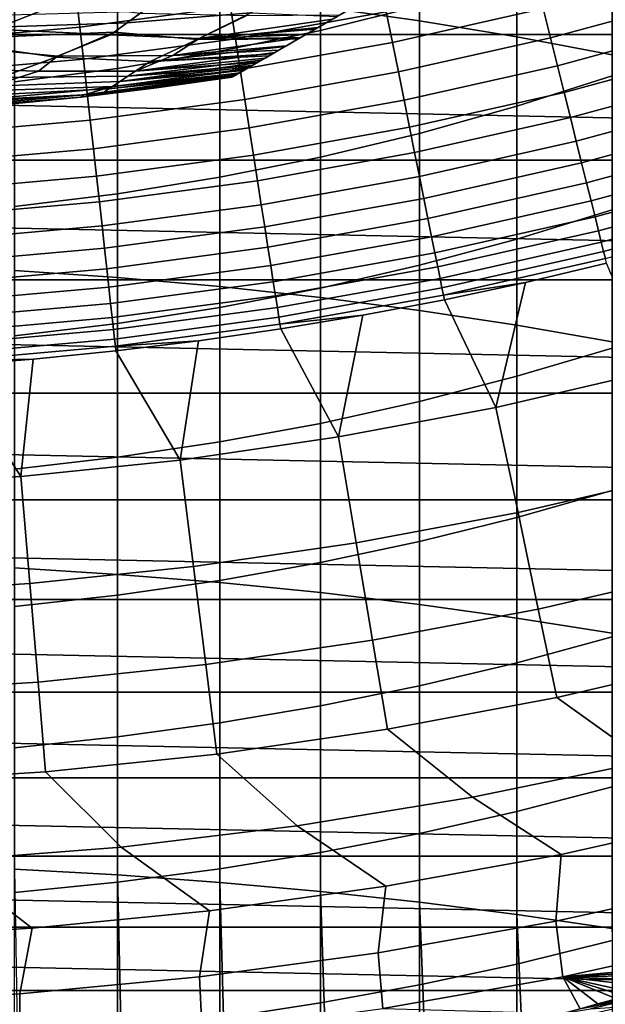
# Model space of a CAD drawing. Header units: metres. Extents: x -29 to 117, y -464 to 29.
# Tile 122 of 256: x 2 to 5.68, y -27.57 to -21.38. Entities that reach past the tile are written whole.
import ezdxf

# ---------------------------------------------------------------- set-up
doc = ezdxf.new("R2010")
doc.units = ezdxf.units.M
doc.layers.add('solid_24_501_056_XXX', color=7, linetype='CONTINUOUS')

msp = doc.modelspace()

# ---------------------------------------------------------------- linework, layer by layer
at = {"layer": 'solid_24_501_056_XXX'}
for points in [[(17.164658, -13.761341, 129.791641), (17.164658, -13.761341, 147.257355), (3.335342, -21.745701, 147.257355), (3.335342, -21.745701, 129.791641)], [(17.164658, -13.761341, 147.257355), (17.161753, -13.763019, 147.34343), (3.335342, -21.745701, 147.257355)], [(17.159746, -13.764176, 129.621338), (17.164658, -13.761341, 129.791641), (3.335342, -21.745701, 129.791641), (3.340253, -21.742865, 129.621338)], [(17.1528, -13.768188, 147.429871), (3.338249, -21.744022, 147.34346), (3.335342, -21.745701, 147.257355), (17.161753, -13.763019, 147.34343)], [(17.146439, -13.77186, 147.471283), (3.34721, -21.738848, 147.429932), (3.338249, -21.744022, 147.34346), (17.1528, -13.768188, 147.429871)], [(17.144802, -13.772804, 129.450684), (17.159746, -13.764176, 129.621338), (3.340253, -21.742865, 129.621338), (3.355197, -21.734238, 129.450684)], [(17.137892, -13.776795, 147.516571), (3.353562, -21.735182, 147.471283), (3.34721, -21.738848, 147.429932), (17.146439, -13.77186, 147.471283)], [(17.116444, -13.789178, 147.60437), (3.362133, -21.730232, 147.516678), (3.353562, -21.735182, 147.471283), (17.137892, -13.776795, 147.516571)], [(17.139305, -13.775978, 129.406357), (17.144802, -13.772804, 129.450684), (3.355197, -21.734238, 129.450684), (3.360694, -21.731064, 129.406357)], [(17.11982, -13.787229, 129.279663), (17.139305, -13.775978, 129.406357), (3.360694, -21.731064, 129.406357), (3.380181, -21.719812, 129.279663)], [(17.091473, -13.803596, 147.684433), (3.3836, -21.717838, 147.604523), (3.362133, -21.730232, 147.516678), (17.116444, -13.789178, 147.60437)], [(17.084394, -13.807681, 129.10791), (17.11982, -13.787229, 129.279663), (3.380181, -21.719812, 129.279663), (3.415605, -21.69936, 129.10791)], [(17.08832, -13.805415, 147.69342), (3.408527, -21.703447, 147.684433), (3.3836, -21.717838, 147.604523), (17.091473, -13.803596, 147.684433)], [(17.052635, -13.826018, 147.784149), (3.411747, -21.701588, 147.693619), (3.408527, -21.703447, 147.684433), (17.08832, -13.805415, 147.69342)], [(17.008993, -13.851214, 147.876602), (3.447465, -21.680967, 147.784378), (3.411747, -21.701588, 147.693619), (17.052635, -13.826018, 147.784149)], [(17.062336, -13.820416, 129.020355), (17.084394, -13.807681, 129.10791), (3.415605, -21.69936, 129.10791), (3.437664, -21.686625, 129.020355)], [(17.038164, -13.834373, 128.935287), (17.062336, -13.820416, 129.020355), (3.437664, -21.686625, 129.020355), (3.461836, -21.672668, 128.935287)], [(16.999187, -13.856875, 147.895264), (3.49114, -21.65575, 147.876862), (3.447465, -21.680967, 147.784378), (17.008993, -13.851214, 147.876602)], [(16.980753, -13.867518, 128.761612), (17.038164, -13.834373, 128.935287), (3.461836, -21.672668, 128.935287), (3.519247, -21.639523, 128.761612)], [(16.956413, -13.881571, 147.971069), (3.500814, -21.650166, 147.895264), (3.49114, -21.65575, 147.876862), (16.999187, -13.856875, 147.895264)], [(16.894117, -13.917538, 148.067352), (3.543741, -21.625381, 147.971329), (3.500814, -21.650166, 147.895264), (16.956413, -13.881571, 147.971069)], [(16.932249, -13.895523, 128.636612), (16.980753, -13.867518, 128.761612), (3.519247, -21.639523, 128.761612), (3.567751, -21.611519, 128.636612)], [(16.868868, -13.932116, 148.102859), (3.606045, -21.589411, 148.067581), (3.543741, -21.625381, 147.971329), (16.894117, -13.917538, 148.067352)], [(16.911251, -13.907645, 128.5867), (16.932249, -13.895523, 128.636612), (3.567751, -21.611519, 128.636612), (3.588748, -21.599396, 128.5867)], [(16.829237, -13.954996, 128.410522), (16.911251, -13.907645, 128.5867), (3.588748, -21.599396, 128.5867), (3.670763, -21.552046, 128.410522)], [(16.821459, -13.959487, 148.165436), (3.631133, -21.574926, 148.102859), (3.606045, -21.589411, 148.067581), (16.868868, -13.932116, 148.102859)], [(16.821459, -13.959487, 148.165436), (3.67869, -21.547468, 148.165619), (3.631133, -21.574926, 148.102859)], [(16.746887, -14.002541, 128.256302), (16.829237, -13.954996, 128.410522), (3.670763, -21.552046, 128.410522), (3.753112, -21.504501, 128.256302)], [(16.821459, -13.959487, 148.165436), (16.737396, -14.00802, 148.264679), (3.67869, -21.547468, 148.165619)], [(16.737396, -14.00802, 148.264679), (3.762733, -21.498945, 148.264816), (3.67869, -21.547468, 148.165619)], [(16.733585, -14.010221, 128.232971), (16.746887, -14.002541, 128.256302), (3.753112, -21.504501, 128.256302), (3.766415, -21.49682, 128.232971)], [(16.737396, -14.00802, 148.264679), (16.69902, -14.030177, 148.30632), (3.762733, -21.498945, 148.264816)], [(16.69902, -14.030177, 148.30632), (3.80098, -21.476864, 148.30632), (3.762733, -21.498945, 148.264816)], [(16.733585, -14.010221, 128.232971), (3.766415, -21.49682, 128.232971), (3.876734, -21.433128, 128.054153)], [(16.69902, -14.030177, 148.30632), (16.641638, -14.063307, 148.364944), (3.80098, -21.476864, 148.30632)], [(16.733585, -14.010221, 128.232971), (3.876734, -21.433128, 128.054153), (3.997584, -21.363356, 127.880692), (16.623266, -14.073914, 128.054153)], [(16.641638, -14.063307, 148.364944), (3.858473, -21.44367, 148.365051), (3.80098, -21.476864, 148.30632)], [(16.641638, -14.063307, 148.364944), (16.533468, -14.125759, 148.465179), (3.858473, -21.44367, 148.365051)], [(16.533468, -14.125759, 148.465179), (3.966613, -21.381235, 148.46524), (3.858473, -21.44367, 148.365051)], [(3.891721, -21.302311, 235.283997), (4.514968, -21.390255, 235.089966), (4.514968, -19.597033, 234.23938), (3.891721, -19.502407, 234.430252)], [(4.514968, -21.390255, 235.089966), (5.126626, -21.491119, 234.867432), (5.126626, -19.705557, 234.020477), (4.514968, -19.597033, 234.23938)], [(5.126626, -21.491119, 234.867432), (5.725124, -21.604643, 234.616974), (5.725124, -19.827703, 233.774109), (5.126626, -19.705557, 234.020477)], [(4.514968, -21.29759, 205.685699), (3.891721, -21.451492, 205.538391), (3.891721, -20.683624, 204.707733), (4.514968, -20.524706, 204.849594)], [(-20.220102, -20.648422, -99.5), (20.220102, -20.648422, -99.5), (19.337824, -21.476927, -99.5)], [(-20.220102, -20.648422, -99.5), (19.337824, -21.476927, -99.5), (-19.337824, -21.476927, -99.5)], [(3.891721, -21.451492, 205.538391), (3.258483, -21.58239, 205.413116), (3.258483, -20.818792, 204.587067), (3.891721, -20.683624, 204.707733)], [(3.258483, -21.58239, 205.413116), (2.616881, -21.689951, 205.310165), (2.616881, -20.929859, 204.487915), (3.258483, -20.818792, 204.587067)], [(2.616881, -21.689951, 205.310165), (1.968561, -21.773897, 205.229828), (1.968561, -21.016542, 204.410522), (2.616881, -20.929859, 204.487915)], [(5.725124, -21.736534, 206.866348), (5.126626, -21.92848, 206.669434), (5.126626, -21.121082, 205.85463), (5.725124, -20.922419, 206.044769)], [(2.380355, -21.430567, 123.517342), (3.325971, -21.3043, 123.517342), (3.294044, -21.099794, 123.577095), (2.357505, -21.224848, 123.577095)], [(5.337491, -21.497538, 123.25148), (6.283175, -21.2404, 123.25148), (6.229444, -21.058762, 123.354111), (5.291847, -21.3137, 123.354111)], [(1.968561, -22.960735, 236.487411), (2.616881, -23.005003, 236.379974), (2.616881, -21.166046, 235.584641), (1.968561, -21.118076, 235.690475)], [(2.616881, -23.005003, 236.379974), (3.258483, -23.061726, 236.242325), (3.258483, -21.22751, 235.449036), (2.616881, -21.166046, 235.584641)], [(3.357154, -21.504042, 123.442886), (4.305064, -21.334496, 123.442886), (4.265076, -21.136328, 123.517342), (3.325971, -21.3043, 123.517342)], [(4.343892, -21.526913, 123.354111), (5.291847, -21.3137, 123.354111), (5.244546, -21.123186, 123.442886), (4.305064, -21.334496, 123.442886)], [(5.126626, -21.92848, 206.669434), (4.514968, -22.099022, 206.494476), (4.514968, -21.29759, 205.685699), (5.126626, -21.121082, 205.85463)], [(1.841176, -21.444054, 148.880539), (2.257541, -21.281189, 149.056564), (1.801273, -21.189562, 149.223404), (1.356141, -21.357584, 149.056564)], [(1.430079, -21.514881, 123.517342), (2.380355, -21.430567, 123.517342), (2.357505, -21.224848, 123.577095), (1.416352, -21.308353, 123.577095)], [(3.258483, -23.061726, 236.242325), (3.891721, -23.130754, 236.074799), (3.891721, -21.302311, 235.283997), (3.258483, -21.22751, 235.449036)], [(2.572651, -21.478899, 148.696228), (2.757543, -21.34557, 148.880539), (2.257541, -21.281189, 149.056564), (1.841176, -21.444054, 148.880539)], [(3.45377, -21.340508, 127.511368), (2.676948, -21.403339, 127.389389), (2.77843, -21.330507, 127.270569), (3.562097, -21.273937, 127.389389)], [(5.381243, -21.673752, 123.135521), (6.334678, -21.414509, 123.135521), (6.283175, -21.2404, 123.25148), (5.337491, -21.497538, 123.25148)], [(2.676948, -21.403339, 127.389389), (1.855169, -21.430552, 127.270569), (1.938305, -21.353233, 127.157471), (2.77843, -21.330507, 127.270569)], [(2.402672, -21.631493, 123.442886), (3.357154, -21.504042, 123.442886), (3.325971, -21.3043, 123.517342), (2.380355, -21.430567, 123.517342)], [(3.129152, -21.501953, 148.504578), (3.42388, -21.359745, 148.696228), (2.757543, -21.34557, 148.880539), (2.572651, -21.478899, 148.696228)], [(3.116491, -21.509502, 127.880661), (2.595201, -21.461843, 127.511368), (2.676948, -21.403339, 127.389389), (3.45377, -21.340508, 127.511368)], [(3.876734, -21.433128, 128.054153), (3.116491, -21.509502, 127.880661), (3.45377, -21.340508, 127.511368), (3.997584, -21.363356, 127.880692)], [(3.387432, -21.697989, 123.354111), (4.343892, -21.526913, 123.354111), (4.305064, -21.334496, 123.442886), (3.357154, -21.504042, 123.442886)], [(4.514968, -22.099022, 206.494476), (3.891721, -22.247719, 206.341919), (3.891721, -21.451492, 205.538391), (4.514968, -21.29759, 205.685699)], [(3.891721, -23.130754, 236.074799), (4.514968, -23.211914, 235.877823), (4.514968, -21.390255, 235.089966), (3.891721, -21.302311, 235.283997)], [(4.381359, -21.712591, 123.25148), (5.337491, -21.497538, 123.25148), (5.291847, -21.3137, 123.354111), (4.343892, -21.526913, 123.354111)], [(2.595201, -21.461843, 127.511368), (1.787194, -21.495928, 127.389389), (1.855169, -21.430552, 127.270569), (2.676948, -21.403339, 127.389389)], [(3.42388, -21.359745, 148.696228), (3.129152, -21.501953, 148.504578), (3.966613, -21.381235, 148.46524), (4.012304, -21.354856, 148.504456)], [(3.129152, -21.501953, 148.504578), (3.858473, -21.44367, 148.365051), (3.966613, -21.381235, 148.46524)], [(4.514968, -23.211914, 235.877823), (5.126626, -23.304995, 235.651917), (5.126626, -21.491119, 234.867432), (4.514968, -21.390255, 235.089966)], [(1.443487, -21.716599, 123.442886), (2.402672, -21.631493, 123.442886), (2.380355, -21.430567, 123.517342), (1.430079, -21.514881, 123.517342)], [(2.238926, -21.612793, 148.504578), (2.572651, -21.478899, 148.696228), (1.841176, -21.444054, 148.880539), (1.71736, -21.564144, 148.696228)], [(2.229834, -21.619413, 127.880661), (1.732457, -21.548651, 127.511368), (1.787194, -21.495928, 127.389389), (2.595201, -21.461843, 127.511368)], [(2.821607, -21.646397, 128.25618), (2.229834, -21.619413, 127.880661), (2.595201, -21.461843, 127.511368), (3.116491, -21.509502, 127.880661)], [(3.876734, -21.433128, 128.054153), (3.766415, -21.49682, 128.232971), (3.116491, -21.509502, 127.880661)], [(3.129152, -21.501953, 148.504578), (3.80098, -21.476864, 148.30632), (3.858473, -21.44367, 148.365051)], [(3.891721, -22.247719, 206.341919), (3.258483, -22.374191, 206.212173), (3.258483, -21.58239, 205.413116), (3.891721, -21.451492, 205.538391)], [(5.422876, -21.841436, 123.006828), (6.383688, -21.580187, 123.006828), (6.334678, -21.414509, 123.135521), (5.381243, -21.673752, 123.135521)], [(-19.337824, -21.476927, -99.5), (19.337824, -21.476927, -99.5), (18.42173, -22.267677, -99.5)], [(-19.337824, -21.476927, -99.5), (18.42173, -22.267677, -99.5), (-18.42173, -22.267677, -99.5)], [(2.963546, -21.608273, 148.306549), (3.129152, -21.501953, 148.504578), (2.572651, -21.478899, 148.696228), (2.238926, -21.612793, 148.504578)], [(2.424342, -21.826588, 123.354111), (3.387432, -21.697989, 123.354111), (3.357154, -21.504042, 123.442886), (2.402672, -21.631493, 123.442886)], [(3.670763, -21.552046, 128.410522), (2.821607, -21.646397, 128.25618), (3.116491, -21.509502, 127.880661), (3.753112, -21.504501, 128.256302)], [(3.129152, -21.501953, 148.504578), (2.963546, -21.608273, 148.306549), (3.762733, -21.498945, 148.264816), (3.80098, -21.476864, 148.30632)], [(2.963546, -21.608273, 148.306549), (3.67869, -21.547468, 148.165619), (3.762733, -21.498945, 148.264816)], [(3.766415, -21.49682, 128.232971), (3.753112, -21.504501, 128.256302), (3.116491, -21.509502, 127.880661)], [(3.41665, -21.885141, 123.25148), (4.381359, -21.712591, 123.25148), (4.343892, -21.526913, 123.354111), (3.387432, -21.697989, 123.354111)], [(4.417273, -21.89057, 123.135521), (5.381243, -21.673752, 123.135521), (5.337491, -21.497538, 123.25148), (4.381359, -21.712591, 123.25148)], [(5.126626, -23.304995, 235.651917), (5.725124, -23.40976, 235.397675), (5.725124, -21.604643, 234.616974), (5.126626, -21.491119, 234.867432)], [(1.884003, -21.748068, 128.25618), (1.33941, -21.692791, 127.880661), (1.732457, -21.548651, 127.511368), (2.229834, -21.619413, 127.880661)], [(2.120034, -21.70727, 148.306549), (2.238926, -21.612793, 148.504578), (1.71736, -21.564144, 148.696228), (1.344884, -21.68679, 148.504578)], [(3.258483, -22.374191, 206.212173), (2.616881, -22.478115, 206.10556), (2.616881, -21.689951, 205.310165), (3.258483, -21.58239, 205.413116)], [(2.963546, -21.608273, 148.306549), (2.729858, -21.707321, 148.10318), (3.606045, -21.589411, 148.067581), (3.631133, -21.574926, 148.102859)], [(2.729858, -21.707321, 148.10318), (3.543741, -21.625381, 147.971329), (3.606045, -21.589411, 148.067581)], [(2.821607, -21.646397, 128.25618), (3.670763, -21.552046, 128.410522), (3.588748, -21.599396, 128.5867)], [(2.821607, -21.646397, 128.25618), (3.588748, -21.599396, 128.5867), (3.567751, -21.611519, 128.636612)], [(2.963546, -21.608273, 148.306549), (3.631133, -21.574926, 148.102859), (3.67869, -21.547468, 148.165619)], [(5.462177, -21.999725, 122.866074), (6.429952, -21.736584, 122.866074), (6.383688, -21.580187, 123.006828), (5.422876, -21.841436, 123.006828)], [(1.456506, -21.912462, 123.354111), (2.424342, -21.826588, 123.354111), (2.402672, -21.631493, 123.442886), (1.443487, -21.716599, 123.442886)], [(2.682043, -21.739191, 128.636398), (1.884003, -21.748068, 128.25618), (2.229834, -21.619413, 127.880661), (2.821607, -21.646397, 128.25618)], [(2.729858, -21.707321, 148.10318), (2.963546, -21.608273, 148.306549), (2.238926, -21.612793, 148.504578), (2.120034, -21.70727, 148.306549)], [(2.729858, -21.707321, 148.10318), (2.631073, -21.772955, 147.895477), (3.49114, -21.65575, 147.876862), (3.500814, -21.650166, 147.895264)], [(2.631073, -21.772955, 147.895477), (3.447465, -21.680967, 147.784378), (3.49114, -21.65575, 147.876862)], [(2.821607, -21.646397, 128.25618), (3.567751, -21.611519, 128.636612), (3.519247, -21.639523, 128.761612), (2.682043, -21.739191, 128.636398)], [(2.682043, -21.739191, 128.636398), (3.519247, -21.639523, 128.761612), (3.461836, -21.672668, 128.935287)], [(2.729858, -21.707321, 148.10318), (3.500814, -21.650166, 147.895264), (3.543741, -21.625381, 147.971329)], [(1.822546, -21.802254, 148.10318), (2.120034, -21.70727, 148.306549), (1.344884, -21.68679, 148.504578), (1.273307, -21.77335, 148.306549)], [(2.631073, -21.772955, 147.895477), (2.729858, -21.707321, 148.10318), (2.120034, -21.70727, 148.306549), (1.822546, -21.802254, 148.10318)], [(2.616881, -22.478115, 206.10556), (1.968561, -22.559223, 206.022339), (1.968561, -21.773897, 205.229828), (2.616881, -21.689951, 205.310165)], [(3.380181, -21.719812, 129.279663), (3.360694, -21.731064, 129.406357), (2.405873, -21.857374, 129.406281), (2.584054, -21.804773, 129.020157)], [(2.445253, -22.014851, 123.25148), (3.41665, -21.885141, 123.25148), (3.387432, -21.697989, 123.354111), (2.424342, -21.826588, 123.354111)], [(2.631073, -21.772955, 147.895477), (2.561199, -21.81963, 147.684509), (3.3836, -21.717838, 147.604523), (3.408527, -21.703447, 147.684433)], [(2.561199, -21.81963, 147.684509), (3.362133, -21.730232, 147.516678), (3.3836, -21.717838, 147.604523)], [(2.682043, -21.739191, 128.636398), (3.437664, -21.686625, 129.020355), (3.415605, -21.69936, 129.10791), (2.584054, -21.804773, 129.020157)], [(2.584054, -21.804773, 129.020157), (3.415605, -21.69936, 129.10791), (3.380181, -21.719812, 129.279663)], [(2.631073, -21.772955, 147.895477), (3.411747, -21.701588, 147.693619), (3.447465, -21.680967, 147.784378)], [(2.631073, -21.772955, 147.895477), (3.408527, -21.703447, 147.684433), (3.411747, -21.701588, 147.693619)], [(2.682043, -21.739191, 128.636398), (3.461836, -21.672668, 128.935287), (3.437664, -21.686625, 129.020355)], [(3.444656, -22.064533, 123.135521), (4.417273, -21.89057, 123.135521), (4.381359, -21.712591, 123.25148), (3.41665, -21.885141, 123.25148)], [(4.451448, -22.059931, 123.006828), (5.422876, -21.841436, 123.006828), (5.381243, -21.673752, 123.135521), (4.417273, -21.89057, 123.135521)], [(2.561199, -21.81963, 147.684509), (2.631073, -21.772955, 147.895477), (1.822546, -21.802254, 148.10318), (1.7564, -21.860905, 147.895477)], [(1.884003, -21.748068, 128.25618), (2.682043, -21.739191, 128.636398), (2.584054, -21.804773, 129.020157), (1.790527, -21.830708, 128.636398)], [(3.340253, -21.742865, 129.621338), (3.335342, -21.745701, 129.791641), (2.386901, -21.870132, 129.791641), (2.405873, -21.857374, 129.406281)], [(2.386901, -21.870132, 129.791641), (3.335342, -21.745701, 129.791641), (2.861798, -21.813072, 147.257355), (2.386901, -21.870132, 147.257355)], [(2.405873, -21.857374, 129.406281), (3.360694, -21.731064, 129.406357), (3.355197, -21.734238, 129.450684)], [(2.405873, -21.857374, 129.406281), (3.355197, -21.734238, 129.450684), (3.340253, -21.742865, 129.621338)], [(2.561199, -21.81963, 147.684509), (2.520097, -21.84749, 147.471375), (3.34721, -21.738848, 147.429932), (3.353562, -21.735182, 147.471283)], [(2.520097, -21.84749, 147.471375), (3.338249, -21.744022, 147.34346), (3.34721, -21.738848, 147.429932)], [(3.338249, -21.744022, 147.34346), (2.520097, -21.84749, 147.471375), (2.861798, -21.813072, 147.257355), (3.335342, -21.745701, 147.257355)], [(2.561199, -21.81963, 147.684509), (3.353562, -21.735182, 147.471283), (3.362133, -21.730232, 147.516678)], [(3.335342, -21.745701, 129.791641), (3.335342, -21.745701, 147.257355), (2.861798, -21.813072, 147.257355)], [(5.725124, -22.578669, 207.659195), (5.126626, -22.763666, 207.455719), (5.126626, -21.92848, 206.669434), (5.725124, -21.736534, 206.866348)], [(5.498942, -22.147802, 122.713974), (6.473231, -21.882889, 122.713974), (6.429952, -21.736584, 122.866074), (5.462177, -21.999725, 122.866074)], [(1.469069, -22.101465, 123.25148), (2.445253, -22.014851, 123.25148), (2.424342, -21.826588, 123.354111), (1.456506, -21.912462, 123.354111)], [(1.7564, -21.860905, 147.895477), (1.709629, -21.902813, 147.684509), (2.520097, -21.84749, 147.471375), (2.561199, -21.81963, 147.684509)], [(1.790527, -21.830708, 128.636398), (2.584054, -21.804773, 129.020157), (2.405873, -21.857374, 129.406281), (1.724925, -21.889498, 129.020157)], [(2.520097, -21.84749, 147.471375), (2.386901, -21.870132, 147.257355), (2.861798, -21.813072, 147.257355)], [(4.483709, -22.219803, 122.866074), (5.462177, -21.999725, 122.866074), (5.422876, -21.841436, 123.006828), (4.451448, -22.059931, 123.006828)], [(2.405873, -21.857374, 129.406281), (2.386901, -21.870132, 129.791641), (1.433948, -21.953218, 129.791641), (1.445377, -21.94183, 129.406281)], [(1.433948, -21.953218, 129.791641), (2.386901, -21.870132, 129.791641), (1.910876, -21.916855, 147.257355), (1.433948, -21.953218, 147.257355)], [(1.724925, -21.889498, 129.020157), (2.405873, -21.857374, 129.406281), (1.445377, -21.94183, 129.406281)], [(1.709629, -21.902813, 147.684509), (1.682119, -21.927933, 147.471375), (2.386901, -21.870132, 147.257355), (2.520097, -21.84749, 147.471375)], [(1.682119, -21.927933, 147.471375), (1.910876, -21.916855, 147.257355), (2.386901, -21.870132, 147.257355)], [(2.386901, -21.870132, 129.791641), (2.386901, -21.870132, 147.257355), (1.910876, -21.916855, 147.257355)], [(2.465297, -22.195307, 123.135521), (3.444656, -22.064533, 123.135521), (3.41665, -21.885141, 123.25148), (2.445253, -22.014851, 123.25148)], [(3.471307, -22.235243, 123.006828), (4.451448, -22.059931, 123.006828), (4.417273, -21.89057, 123.135521), (3.444656, -22.064533, 123.135521)], [(5.532982, -22.284904, 122.551315), (6.513302, -22.018349, 122.551315), (6.473231, -21.882889, 122.713974), (5.498942, -22.147802, 122.713974)], [(5.126626, -22.763666, 207.455719), (4.514968, -22.928034, 207.274948), (4.514968, -22.099022, 206.494476), (5.126626, -21.92848, 206.669434)], [(1.481111, -22.282631, 123.135521), (2.465297, -22.195307, 123.135521), (2.445253, -22.014851, 123.25148), (1.469069, -22.101465, 123.25148)], [(4.513888, -22.369362, 122.713974), (5.498942, -22.147802, 122.713974), (5.462177, -21.999725, 122.866074), (4.483709, -22.219803, 122.866074)], [(5.564121, -22.410322, 122.378937), (6.549959, -22.142267, 122.378937), (6.513302, -22.018349, 122.551315), (5.532982, -22.284904, 122.551315)], [(2.48437, -22.367025, 123.006828), (3.471307, -22.235243, 123.006828), (3.444656, -22.064533, 123.135521), (2.465297, -22.195307, 123.135521)], [(3.496464, -22.396385, 122.866074), (4.483709, -22.219803, 122.866074), (4.451448, -22.059931, 123.006828), (3.471307, -22.235243, 123.006828)], [(4.514968, -22.928034, 207.274948), (3.891721, -23.071348, 207.11734), (3.891721, -22.247719, 206.341919), (4.514968, -22.099022, 206.494476)], [(4.54183, -22.507833, 122.551315), (5.532982, -22.284904, 122.551315), (5.498942, -22.147802, 122.713974), (4.513888, -22.369362, 122.713974)], [(5.592199, -22.523411, 122.197731), (6.583011, -22.254004, 122.197731), (6.549959, -22.142267, 122.378937), (5.564121, -22.410322, 122.378937)], [(1.49257, -22.455027, 123.006828), (2.48437, -22.367025, 123.006828), (2.465297, -22.195307, 123.135521), (1.481111, -22.282631, 123.135521)], [(-18.42173, -22.267677, -99.5), (18.42173, -22.267677, -99.5), (17.472929, -23.019703, -99.5)], [(-18.42173, -22.267677, -99.5), (17.472929, -23.019703, -99.5), (-17.472929, -23.019703, -99.5)], [(2.502375, -22.529123, 122.866074), (3.496464, -22.396385, 122.866074), (3.471307, -22.235243, 123.006828), (2.48437, -22.367025, 123.006828)], [(3.891721, -23.071348, 207.11734), (3.258483, -23.193243, 206.983276), (3.258483, -22.374191, 206.212173), (3.891721, -22.247719, 206.341919)], [(3.519998, -22.547131, 122.713974), (4.513888, -22.369362, 122.713974), (4.483709, -22.219803, 122.866074), (3.496464, -22.396385, 122.866074)], [(5.617071, -22.623587, 122.008636), (6.61229, -22.352982, 122.008636), (6.583011, -22.254004, 122.197731), (5.592199, -22.523411, 122.197731)], [(4.567391, -22.634506, 122.378937), (5.564121, -22.410322, 122.378937), (5.532982, -22.284904, 122.551315), (4.54183, -22.507833, 122.551315)], [(1.503387, -22.617762, 122.866074), (2.502375, -22.529123, 122.866074), (2.48437, -22.367025, 123.006828), (1.49257, -22.455027, 123.006828)], [(2.519218, -22.680763, 122.713974), (3.519998, -22.547131, 122.713974), (3.496464, -22.396385, 122.866074), (2.502375, -22.529123, 122.866074)], [(3.258483, -23.193243, 206.983276), (2.616881, -23.293404, 206.873108), (2.616881, -22.478115, 206.10556), (3.258483, -22.374191, 206.212173)], [(3.541788, -22.686705, 122.551315), (4.54183, -22.507833, 122.551315), (4.513888, -22.369362, 122.713974), (3.519998, -22.547131, 122.713974)], [(5.638609, -22.710333, 121.812614), (6.637644, -22.43869, 121.812614), (6.61229, -22.352982, 122.008636), (5.617071, -22.623587, 122.008636)], [(4.59044, -22.748726, 122.197731), (5.592199, -22.523411, 122.197731), (5.564121, -22.410322, 122.378937), (4.567391, -22.634506, 122.378937)], [(5.656701, -22.783203, 121.610687), (6.658942, -22.510689, 121.610687), (6.637644, -22.43869, 121.812614), (5.638609, -22.710333, 121.812614)], [(2.616881, -23.293404, 206.873108), (1.968561, -23.371576, 206.78714), (1.968561, -22.559223, 206.022339), (2.616881, -22.478115, 206.10556)], [(3.561721, -22.814384, 122.378937), (4.567391, -22.634506, 122.378937), (4.54183, -22.507833, 122.551315), (3.541788, -22.686705, 122.551315)], [(4.610857, -22.849905, 122.008636), (5.617071, -22.623587, 122.008636), (5.592199, -22.523411, 122.197731), (4.59044, -22.748726, 122.197731)], [(5.671255, -22.84182, 121.403885), (6.676075, -22.568605, 121.403885), (6.658942, -22.510689, 121.610687), (5.656701, -22.783203, 121.610687)], [(1.513506, -22.769999, 122.713974), (2.519218, -22.680763, 122.713974), (2.502375, -22.529123, 122.866074), (1.503387, -22.617762, 122.866074)], [(2.534812, -22.821165, 122.551315), (3.541788, -22.686705, 122.551315), (3.519998, -22.547131, 122.713974), (2.519218, -22.680763, 122.713974)], [(5.725124, -23.447805, 208.422318), (5.126626, -23.625631, 208.21257), (5.126626, -22.763666, 207.455719), (5.725124, -22.578669, 207.659195)], [(5.682195, -22.885883, 121.193291), (6.688953, -22.612141, 121.193291), (6.676075, -22.568605, 121.403885), (5.671255, -22.84182, 121.403885)], [(3.579695, -22.929512, 122.197731), (4.59044, -22.748726, 122.197731), (4.567391, -22.634506, 122.378937), (3.561721, -22.814384, 122.378937)], [(4.628536, -22.937519, 121.812614), (5.638609, -22.710333, 121.812614), (5.617071, -22.623587, 122.008636), (4.610857, -22.849905, 122.008636)], [(1.522875, -22.910952, 122.551315), (2.534812, -22.821165, 122.551315), (2.519218, -22.680763, 122.713974), (1.513506, -22.769999, 122.713974)], [(2.549078, -22.9496, 122.378937), (3.561721, -22.814384, 122.378937), (3.541788, -22.686705, 122.551315), (2.534812, -22.821165, 122.551315)], [(4.643387, -23.011118, 121.610687), (5.656701, -22.783203, 121.610687), (5.638609, -22.710333, 121.812614), (4.628536, -22.937519, 121.812614)], [(3.595616, -23.031494, 122.008636), (4.610857, -22.849905, 122.008636), (4.59044, -22.748726, 122.197731), (3.579695, -22.929512, 122.197731)], [(5.126626, -23.625631, 208.21257), (4.514968, -23.783627, 208.026199), (4.514968, -22.928034, 207.274948), (5.126626, -22.763666, 207.455719)], [(1.531446, -23.039892, 122.378937), (2.549078, -22.9496, 122.378937), (2.534812, -22.821165, 122.551315), (1.522875, -22.910952, 122.551315)], [(2.561942, -23.065411, 122.197731), (3.579695, -22.929512, 122.197731), (3.561721, -22.814384, 122.378937), (2.549078, -22.9496, 122.378937)], [(4.655334, -23.070322, 121.403885), (5.671255, -22.84182, 121.403885), (5.656701, -22.783203, 121.610687), (4.643387, -23.011118, 121.610687)], [(3.609402, -23.119804, 121.812614), (4.628536, -22.937519, 121.812614), (4.610857, -22.849905, 122.008636), (3.595616, -23.031494, 122.008636)], [(4.664314, -23.114826, 121.193291), (5.682195, -22.885883, 121.193291), (5.671255, -22.84182, 121.403885), (4.655334, -23.070322, 121.403885)], [(5.682195, -22.885883, 121.193291), (4.664314, -23.114826, 121.193291), (5.181138, -23.035397, 120.980194), (5.689461, -22.915142, 120.980194)], [(1.539174, -23.156158, 122.197731), (2.561942, -23.065411, 122.197731), (2.549078, -22.9496, 122.378937), (1.531446, -23.039892, 122.378937)], [(1.968561, -24.829935, 237.21994), (2.616881, -24.870449, 237.111023), (2.616881, -23.005003, 236.379974), (1.968561, -22.960735, 236.487411)], [(2.573336, -23.167997, 122.008636), (3.595616, -23.031494, 122.008636), (3.579695, -22.929512, 122.197731), (2.561942, -23.065411, 122.197731)], [(3.620984, -23.193989, 121.610687), (4.643387, -23.011118, 121.610687), (4.628536, -22.937519, 121.812614), (3.609402, -23.119804, 121.812614)], [(4.514968, -23.783627, 208.026199), (3.891721, -23.921387, 207.863708), (3.891721, -23.071348, 207.11734), (4.514968, -22.928034, 207.274948)], [(4.994718, -23.820902, 113.790924), (5.974849, -23.594147, 113.790924), (5.689461, -22.915142, 120.980194), (5.181138, -23.035397, 120.980194)], [(-17.472929, -23.019703, -99.5), (17.472929, -23.019703, -99.5), (16.493397, -23.731352, -99.5)], [(-17.472929, -23.019703, -99.5), (16.493397, -23.731352, -99.5), (-16.493397, -23.731352, -99.5)], [(2.616881, -24.870449, 237.111023), (3.258483, -24.922361, 236.971481), (3.258483, -23.061726, 236.242325), (2.616881, -23.005003, 236.379974)], [(3.6303, -23.253662, 121.403885), (4.655334, -23.070322, 121.403885), (4.643387, -23.011118, 121.610687), (3.620984, -23.193989, 121.610687)], [(1.546019, -23.259148, 122.008636), (2.573336, -23.167997, 122.008636), (2.561942, -23.065411, 122.197731), (1.539174, -23.156158, 122.197731)], [(2.583203, -23.25683, 121.812614), (3.609402, -23.119804, 121.812614), (3.595616, -23.031494, 122.008636), (2.573336, -23.167997, 122.008636)], [(3.258483, -24.922361, 236.971481), (3.891721, -24.985535, 236.801666), (3.891721, -23.130754, 236.074799), (3.258483, -23.061726, 236.242325)], [(3.891721, -23.921387, 207.863708), (3.258483, -24.038555, 207.725494), (3.258483, -23.193243, 206.983276), (3.891721, -23.071348, 207.11734)], [(3.637303, -23.298519, 121.193291), (4.664314, -23.114826, 121.193291), (4.655334, -23.070322, 121.403885), (3.6303, -23.253662, 121.403885)], [(4.664314, -23.114826, 121.193291), (4.670279, -23.144377, 120.980194), (5.181138, -23.035397, 120.980194)], [(4.994718, -23.820902, 113.790924), (5.181138, -23.035397, 120.980194), (4.670279, -23.144377, 120.980194)], [(2.591492, -23.331455, 121.610687), (3.620984, -23.193989, 121.610687), (3.609402, -23.119804, 121.812614), (2.583203, -23.25683, 121.812614)], [(4.664314, -23.114826, 121.193291), (3.637303, -23.298519, 121.193291), (4.157134, -23.242029, 120.980194), (4.670279, -23.144377, 120.980194)], [(3.891721, -24.985535, 236.801666), (4.514968, -25.059811, 236.60199), (4.514968, -23.211914, 235.877823), (3.891721, -23.130754, 236.074799)], [(4.006053, -24.00696, 113.790924), (4.994718, -23.820902, 113.790924), (4.670279, -23.144377, 120.980194), (4.157134, -23.242029, 120.980194)], [(1.551947, -23.348331, 121.812614), (2.583203, -23.25683, 121.812614), (2.573336, -23.167997, 122.008636), (1.546019, -23.259148, 122.008636)], [(2.598159, -23.391483, 121.403885), (3.6303, -23.253662, 121.403885), (3.620984, -23.193989, 121.610687), (2.591492, -23.331455, 121.610687)], [(3.258483, -24.038555, 207.725494), (2.616881, -24.134834, 207.611923), (2.616881, -23.293404, 206.873108), (3.258483, -23.193243, 206.983276)], [(1.556927, -23.423248, 121.610687), (2.591492, -23.331455, 121.610687), (2.583203, -23.25683, 121.812614), (1.551947, -23.348331, 121.812614)], [(2.603171, -23.436605, 121.193291), (3.637303, -23.298519, 121.193291), (3.6303, -23.253662, 121.403885), (2.598159, -23.391483, 121.403885)], [(3.637303, -23.298519, 121.193291), (3.641954, -23.328306, 120.980194), (4.157134, -23.242029, 120.980194)], [(4.006053, -24.00696, 113.790924), (4.157134, -23.242029, 120.980194), (3.641954, -23.328306, 120.980194)], [(4.514968, -25.059811, 236.60199), (5.126626, -25.144999, 236.373001), (5.126626, -23.304995, 235.651917), (4.514968, -23.211914, 235.877823)], [(1.560933, -23.483513, 121.403885), (2.598159, -23.391483, 121.403885), (2.591492, -23.331455, 121.610687), (1.556927, -23.423248, 121.610687)], [(2.616881, -24.134834, 207.611923), (1.968561, -24.209976, 207.523285), (1.968561, -23.371576, 206.78714), (2.616881, -23.293404, 206.873108)], [(3.637303, -23.298519, 121.193291), (2.603171, -23.436605, 121.193291), (3.124992, -23.403164, 120.980194), (3.641954, -23.328306, 120.980194)], [(3.010544, -24.152002, 113.790924), (4.006053, -24.00696, 113.790924), (3.641954, -23.328306, 120.980194), (3.124992, -23.403164, 120.980194)], [(5.126626, -25.144999, 236.373001), (5.725124, -25.240877, 236.115265), (5.725124, -23.40976, 235.397675), (5.126626, -23.304995, 235.651917)], [(1.563944, -23.528814, 121.193291), (2.603171, -23.436605, 121.193291), (2.598159, -23.391483, 121.403885), (1.560933, -23.483513, 121.403885)], [(2.603171, -23.436605, 121.193291), (1.563944, -23.528814, 121.193291), (2.086732, -23.518488, 120.980194), (2.6065, -23.466568, 120.980194)], [(2.603171, -23.436605, 121.193291), (2.6065, -23.466568, 120.980194), (3.124992, -23.403164, 120.980194)], [(3.010544, -24.152002, 113.790924), (3.124992, -23.403164, 120.980194), (2.6065, -23.466568, 120.980194)], [(5.725124, -24.342897, 209.154846), (5.126626, -24.513338, 208.939041), (5.126626, -23.625631, 208.21257), (5.725124, -23.447805, 208.422318)], [(2.009891, -24.255781, 113.790924), (3.010544, -24.152002, 113.790924), (2.6065, -23.466568, 120.980194), (2.086732, -23.518488, 120.980194)], [(1.005805, -24.318119, 113.790924), (2.009891, -24.255781, 113.790924), (1.565943, -23.558895, 120.980194), (1.044388, -23.58777, 120.980194)], [(1.563944, -23.528814, 121.193291), (1.565943, -23.558895, 120.980194), (2.086732, -23.518488, 120.980194)], [(2.009891, -24.255781, 113.790924), (2.086732, -23.518488, 120.980194), (1.565943, -23.558895, 120.980194)], [(5.126626, -24.513338, 208.939041), (4.514968, -24.664772, 208.747299), (4.514968, -23.783627, 208.026199), (5.126626, -23.625631, 208.21257)], [(5.13322, -24.481449, 106.589211), (6.140531, -24.248405, 106.589211), (5.974849, -23.594147, 113.790924), (4.994718, -23.820902, 113.790924)], [(-16.493397, -23.731352, -99.5), (16.493397, -23.731352, -99.5), (15.485378, -24.401089, -99.5)], [(-16.493397, -23.731352, -99.5), (15.485378, -24.401089, -99.5), (-15.485378, -24.401089, -99.5)], [(4.514968, -24.664772, 208.747299), (3.891721, -24.79681, 208.580124), (3.891721, -23.921387, 207.863708), (4.514968, -23.783627, 208.026199)], [(4.11714, -24.672667, 106.589211), (5.13322, -24.481449, 106.589211), (4.994718, -23.820902, 113.790924), (4.006053, -24.00696, 113.790924)], [(3.891721, -24.79681, 208.580124), (3.258483, -24.909115, 208.437927), (3.258483, -24.038555, 207.725494), (3.891721, -23.921387, 207.863708)], [(3.094026, -24.821732, 106.589211), (4.11714, -24.672667, 106.589211), (4.006053, -24.00696, 113.790924), (3.010544, -24.152002, 113.790924)], [(3.258483, -24.909115, 208.437927), (2.616881, -25.001394, 208.321091), (2.616881, -24.134834, 207.611923), (3.258483, -24.038555, 207.725494)], [(2.616881, -25.001394, 208.321091), (1.968561, -25.073416, 208.229904), (1.968561, -24.209976, 207.523285), (2.616881, -24.134834, 207.611923)], [(2.065625, -24.928387, 106.589211), (3.094026, -24.821732, 106.589211), (3.010544, -24.152002, 113.790924), (2.009891, -24.255781, 113.790924)], [(1.033696, -24.992455, 106.589211), (2.065625, -24.928387, 106.589211), (2.009891, -24.255781, 113.790924), (1.005805, -24.318119, 113.790924)], [(5.260659, -25.089235, 99.382652), (6.292977, -24.850405, 99.382652), (6.140531, -24.248405, 106.589211), (5.13322, -24.481449, 106.589211)], [(5.725124, -25.262869, 209.855865), (5.126626, -25.42572, 209.634277), (5.126626, -24.513338, 208.939041), (5.725124, -24.342897, 209.154846)], [(-15.485378, -24.401089, -99.5), (15.485378, -24.401089, -99.5), (14.450225, -25.028004, -99.5)], [(-15.485378, -24.401089, -99.5), (14.450225, -25.028004, -99.5), (-14.450225, -25.028004, -99.5)], [(4.219353, -25.285198, 99.382652), (5.260659, -25.089235, 99.382652), (5.13322, -24.481449, 106.589211), (4.11714, -24.672667, 106.589211)], [(5.126626, -25.42572, 209.634277), (4.514968, -25.57041, 209.437393), (4.514968, -24.664772, 208.747299), (5.126626, -24.513338, 208.939041)], [(3.170839, -25.437963, 99.382652), (4.219353, -25.285198, 99.382652), (4.11714, -24.672667, 106.589211), (3.094026, -24.821732, 106.589211)], [(4.514968, -25.57041, 209.437393), (3.891721, -25.696568, 209.265732), (3.891721, -24.79681, 208.580124), (4.514968, -24.664772, 208.747299)], [(3.891721, -25.696568, 209.265732), (3.258483, -25.803869, 209.119736), (3.258483, -24.909115, 208.437927), (3.891721, -24.79681, 208.580124)], [(1.968561, -26.723429, 237.887146), (2.616881, -26.760139, 237.776901), (2.616881, -24.870449, 237.111023), (1.968561, -24.829935, 237.21994)], [(2.116907, -25.547268, 99.382652), (3.170839, -25.437963, 99.382652), (3.094026, -24.821732, 106.589211), (2.065625, -24.928387, 106.589211)], [(2.616881, -26.760139, 237.776901), (3.258483, -26.807177, 237.635651), (3.258483, -24.922361, 236.971481), (2.616881, -24.870449, 237.111023)], [(5.377028, -25.644222, 92.171654), (6.432182, -25.40011, 92.171654), (6.292977, -24.850405, 99.382652), (5.260659, -25.089235, 99.382652)], [(1.059358, -25.612926, 99.382652), (2.116907, -25.547268, 99.382652), (2.065625, -24.928387, 106.589211), (1.033696, -24.992455, 106.589211)], [(3.258483, -25.803869, 209.119736), (2.616881, -25.89204, 208.999771), (2.616881, -25.001394, 208.321091), (3.258483, -24.909115, 208.437927)], [(3.258483, -26.807177, 237.635651), (3.891721, -26.86442, 237.46373), (3.891721, -24.985535, 236.801666), (3.258483, -24.922361, 236.971481)], [(2.616881, -25.89204, 208.999771), (1.968561, -25.960852, 208.906128), (1.968561, -25.073416, 208.229904), (2.616881, -25.001394, 208.321091)], [(3.891721, -26.86442, 237.46373), (4.514968, -26.931725, 237.261612), (4.514968, -25.059811, 236.60199), (3.891721, -24.985535, 236.801666)], [(-14.450225, -25.028004, -99.5), (14.450225, -25.028004, -99.5), (13.388991, -25.611401, -99.5)], [(-14.450225, -25.028004, -99.5), (13.388991, -25.611401, -99.5), (-13.388991, -25.611401, -99.5)], [(4.514968, -26.931725, 237.261612), (5.126626, -27.008913, 237.0298), (5.126626, -25.144999, 236.373001), (4.514968, -25.059811, 236.60199)], [(4.312688, -25.844522, 92.171654), (5.377028, -25.644222, 92.171654), (5.260659, -25.089235, 99.382652), (4.219353, -25.285198, 99.382652)], [(5.126626, -27.008913, 237.0298), (5.725124, -27.095793, 236.76889), (5.725124, -25.240877, 236.115265), (5.126626, -25.144999, 236.373001)], [(3.24098, -26.000666, 92.171654), (4.312688, -25.844522, 92.171654), (4.219353, -25.285198, 99.382652), (3.170839, -25.437963, 99.382652)], [(5.725124, -26.206612, 210.524536), (5.126626, -26.361673, 210.29744), (5.126626, -25.42572, 209.634277), (5.725124, -25.262869, 209.855865)], [(5.126626, -26.361673, 210.29744), (4.514968, -26.499445, 210.095657), (4.514968, -25.57041, 209.437393), (5.126626, -25.42572, 209.634277)], [(7.020428, -25.776012, 84.956604), (6.432182, -25.40011, 92.171654), (5.377028, -25.644222, 92.171654), (5.938647, -26.04653, 84.956604)], [(2.163734, -26.112389, 92.171654), (3.24098, -26.000666, 92.171654), (3.170839, -25.437963, 99.382652), (2.116907, -25.547268, 99.382652)], [(1.082792, -26.179499, 92.171654), (2.163734, -26.112389, 92.171654), (2.116907, -25.547268, 99.382652), (1.059358, -25.612926, 99.382652)], [(-13.388991, -25.611401, -99.5), (13.388991, -25.611401, -99.5), (12.304966, -26.149532, -99.5)], [(-13.388991, -25.611401, -99.5), (12.304966, -26.149532, -99.5), (-12.304966, -26.149532, -99.5)], [(4.514968, -26.499445, 210.095657), (3.891721, -26.619572, 209.919724), (3.891721, -25.696568, 209.265732), (4.514968, -25.57041, 209.437393)], [(5.938647, -26.04653, 84.956604), (5.377028, -25.644222, 92.171654), (4.312688, -25.844522, 92.171654), (4.846519, -26.271666, 84.956604)], [(3.891721, -26.619572, 209.919724), (3.258483, -26.721743, 209.770081), (3.258483, -25.803869, 209.119736), (3.891721, -25.696568, 209.265732)], [(3.258483, -26.721743, 209.770081), (2.616881, -26.805696, 209.647125), (2.616881, -25.89204, 208.999771), (3.258483, -25.803869, 209.119736)], [(4.846519, -26.271666, 84.956604), (4.312688, -25.844522, 92.171654), (3.24098, -26.000666, 92.171654), (3.745947, -26.451033, 84.956604)], [(2.616881, -26.805696, 209.647125), (1.968561, -26.87122, 209.551163), (1.968561, -25.960852, 208.906128), (2.616881, -25.89204, 208.999771)], [(3.745947, -26.451033, 84.956604), (3.24098, -26.000666, 92.171654), (2.163734, -26.112389, 92.171654), (2.638849, -26.584312, 84.956604)], [(6.496361, -26.386087, 77.737923), (5.938647, -26.04653, 84.956604), (4.846519, -26.271666, 84.956604), (5.404413, -26.631197, 77.737923)], [(2.638849, -26.584312, 84.956604), (2.163734, -26.112389, 92.171654), (1.082792, -26.179499, 92.171654), (1.527153, -26.671276, 84.956604)], [(-12.304966, -26.149532, -99.5), (12.304966, -26.149532, -99.5), (11.199547, -26.641697, -99.5)], [(-12.304966, -26.149532, -99.5), (11.199547, -26.641697, -99.5), (-11.199547, -26.641697, -99.5)], [(5.725124, -27.172985, 211.160065), (5.126626, -27.320076, 210.927719), (5.126626, -26.361673, 210.29744), (5.725124, -26.206612, 210.524536)], [(5.404413, -26.631197, 77.737923), (4.846519, -26.271666, 84.956604), (3.745947, -26.451033, 84.956604), (4.303298, -26.831137, 77.737923)], [(5.126626, -27.320076, 210.927719), (4.514968, -27.450764, 210.721283), (4.514968, -26.499445, 210.095657), (5.126626, -26.361673, 210.29744)], [(5.369799, -27.051266, 70.516006), (6.476418, -26.807867, 70.516006), (6.496361, -26.386087, 77.737923), (5.404413, -26.631197, 77.737923)], [(4.303298, -26.831137, 77.737923), (3.745947, -26.451033, 84.956604), (2.638849, -26.584312, 84.956604), (3.194885, -26.985571, 77.737923)], [(4.514968, -27.450764, 210.721283), (3.891721, -27.564711, 210.54129), (3.891721, -26.619572, 209.919724), (4.514968, -26.499445, 210.095657)], [(3.194885, -26.985571, 77.737923), (2.638849, -26.584312, 84.956604), (1.527153, -26.671276, 84.956604), (2.081052, -27.094234, 77.737923)], [(-11.199547, -26.641697, -99.5), (11.199547, -26.641697, -99.5), (10.073549, -27.087502, -99.5)], [(-11.199547, -26.641697, -99.5), (10.073549, -27.087502, -99.5), (-10.073549, -27.087502, -99.5)], [(2.081052, -27.094234, 77.737923), (1.527153, -26.671276, 84.956604), (0.412796, -26.711773, 84.956604), (0.96369, -27.156944, 77.737923)], [(3.891721, -27.564711, 210.54129), (3.258483, -27.661629, 210.388184), (3.258483, -26.721743, 209.770081), (3.891721, -26.619572, 209.919724)], [(4.254117, -27.249004, 70.516006), (5.369799, -27.051266, 70.516006), (5.404413, -26.631197, 77.737923), (4.303298, -26.831137, 77.737923)], [(2.659177, -28.605179, 238.347992), (2.616881, -26.760139, 237.776901), (1.968561, -26.723429, 237.887146), (2.000577, -28.571093, 238.463058)], [(3.258483, -27.661629, 210.388184), (2.616881, -27.741266, 210.26239), (2.616881, -26.805696, 209.647125), (3.258483, -26.721743, 209.770081)], [(3.310724, -28.648849, 238.200562), (3.258483, -26.807177, 237.635651), (2.616881, -26.760139, 237.776901), (2.659177, -28.605179, 238.347992)], [(2.616881, -27.741266, 210.26239), (1.968561, -27.803419, 210.164215), (1.968561, -26.87122, 209.551163), (2.616881, -26.805696, 209.647125)], [(3.131254, -27.400747, 70.516006), (4.254117, -27.249004, 70.516006), (4.303298, -26.831137, 77.737923), (3.194885, -26.985571, 77.737923)], [(3.953493, -28.70199, 238.021164), (3.891721, -26.86442, 237.46373), (3.258483, -26.807177, 237.635651), (3.310724, -28.648849, 238.200562)], [(5.413758, -27.400368, 63.291264), (6.534118, -27.155003, 63.291264), (6.476418, -26.807867, 70.516006), (5.369799, -27.051266, 70.516006)], [(4.585777, -28.764456, 237.810272), (4.514968, -26.931725, 237.261612), (3.891721, -26.86442, 237.46373), (3.953493, -28.70199, 238.021164)], [(5.205901, -28.836084, 237.568466), (5.126626, -27.008913, 237.0298), (4.514968, -26.931725, 237.261612), (4.585777, -28.764456, 237.810272)], [(2.003105, -27.506241, 70.516006), (3.131254, -27.400747, 70.516006), (3.194885, -26.985571, 77.737923), (2.081052, -27.094234, 77.737923)], [(5.812219, -28.916685, 237.296356), (5.725124, -27.095793, 236.76889), (5.126626, -27.008913, 237.0298), (5.205901, -28.836084, 237.568466)], [(-10.073549, -27.087502, -99.5), (10.073549, -27.087502, -99.5), (8.930549, -27.485546, -99.5)], [(-10.073549, -27.087502, -99.5), (8.930549, -27.485546, -99.5), (-8.930549, -27.485546, -99.5)], [(0.871576, -27.565306, 70.516006), (2.003105, -27.506241, 70.516006), (2.081052, -27.094234, 77.737923), (0.96369, -27.156944, 77.737923)], [(4.28427, -27.599527, 63.291264), (5.413758, -27.400368, 63.291264), (5.369799, -27.051266, 70.516006), (4.254117, -27.249004, 70.516006)], [(6.706434, -27.252481, 60.15604), (6.534118, -27.155003, 63.291264), (5.413758, -27.400368, 63.291264), (6.562113, -27.297693, 59.91914)], [(5.725124, -28.160831, 211.761673), (5.126626, -28.29977, 211.524368), (5.126626, -27.320076, 210.927719), (5.725124, -27.172985, 211.160065)], [(3.147558, -27.75215, 63.291264), (4.28427, -27.599527, 63.291264), (4.254117, -27.249004, 70.516006), (3.131254, -27.400747, 70.516006)], [(5.126626, -28.29977, 211.524368), (4.514968, -28.423216, 211.313522), (4.514968, -27.450764, 210.721283), (5.126626, -27.320076, 210.927719)], [(6.554651, -27.300009, 59.906818), (6.562113, -27.297693, 59.91914), (5.413758, -27.400368, 63.291264)], [(6.408003, -27.345114, 59.66312), (6.554651, -27.300009, 59.906818), (5.413758, -27.400368, 63.291264)], [(6.26681, -27.387808, 59.425266), (6.408003, -27.345114, 59.66312), (5.413758, -27.400368, 63.291264)], [(2.005538, -27.857973, 63.291264), (3.147558, -27.75215, 63.291264), (3.131254, -27.400747, 70.516006), (2.003105, -27.506241, 70.516006)], [(5.52284, -27.601429, 58.107117), (5.413758, -27.400368, 63.291264), (4.28427, -27.599527, 63.291264), (5.415524, -27.630758, 57.905811)], [(6.130863, -27.428247, 59.192982), (6.26681, -27.387808, 59.425266), (5.413758, -27.400368, 63.291264)], [(5.99966, -27.46666, 58.965668), (6.130863, -27.428247, 59.192982), (5.413758, -27.400368, 63.291264)], [(5.87325, -27.50312, 58.743168), (5.99966, -27.46666, 58.965668), (5.413758, -27.400368, 63.291264)], [(5.8064, -27.52219, 58.624004), (5.87325, -27.50312, 58.743168), (5.413758, -27.400368, 63.291264)], [(5.751727, -27.537674, 58.525784), (5.8064, -27.52219, 58.624004), (5.413758, -27.400368, 63.291264)], [(5.63495, -27.570415, 58.313766), (5.751727, -27.537674, 58.525784), (5.413758, -27.400368, 63.291264)], [(5.52284, -27.601429, 58.107117), (5.63495, -27.570415, 58.313766), (5.413758, -27.400368, 63.291264)], [(4.514968, -28.423216, 211.313522), (3.891721, -28.530849, 211.129669), (3.891721, -27.564711, 210.54129), (4.514968, -27.450764, 210.721283)], [(5.854204, -27.537609, 58.138481), (6.123116, -27.471767, 58.429943), (5.751727, -27.537674, 58.525784), (5.63495, -27.570415, 58.313766)], [(-8.930549, -27.485546, -99.5), (8.930549, -27.485546, -99.5), (7.77202, -27.835329, -99.5)], [(-8.930549, -27.485546, -99.5), (7.77202, -27.835329, -99.5), (-7.77202, -27.835329, -99.5)], [(0.860137, -27.916824, 63.291264), (2.005538, -27.857973, 63.291264), (2.003105, -27.506241, 70.516006), (0.871576, -27.565306, 70.516006)], [(5.854204, -27.537609, 58.138481), (5.52284, -27.601429, 58.107117), (5.415524, -27.630758, 57.905811), (5.588491, -27.601418, 57.841061)], [(5.854204, -27.537609, 58.138481), (5.63495, -27.570415, 58.313766), (5.52284, -27.601429, 58.107117)], [(5.801422, -27.58695, 57.529926), (6.061398, -27.527075, 57.823086), (5.854204, -27.537609, 58.138481), (5.588491, -27.601418, 57.841061)], [(3.891721, -28.530849, 211.129669), (3.258483, -28.622396, 210.973312), (3.258483, -27.661629, 210.388184), (3.891721, -27.564711, 210.54129)], [(6.130672, -27.561506, 57.350513), (5.801422, -27.58695, 57.529926), (5.545711, -27.644754, 57.230522), (5.876378, -27.616951, 57.055134)]]:
    msp.add_3dface(points, dxfattribs=at)

doc.saveas('drawing.dxf')
